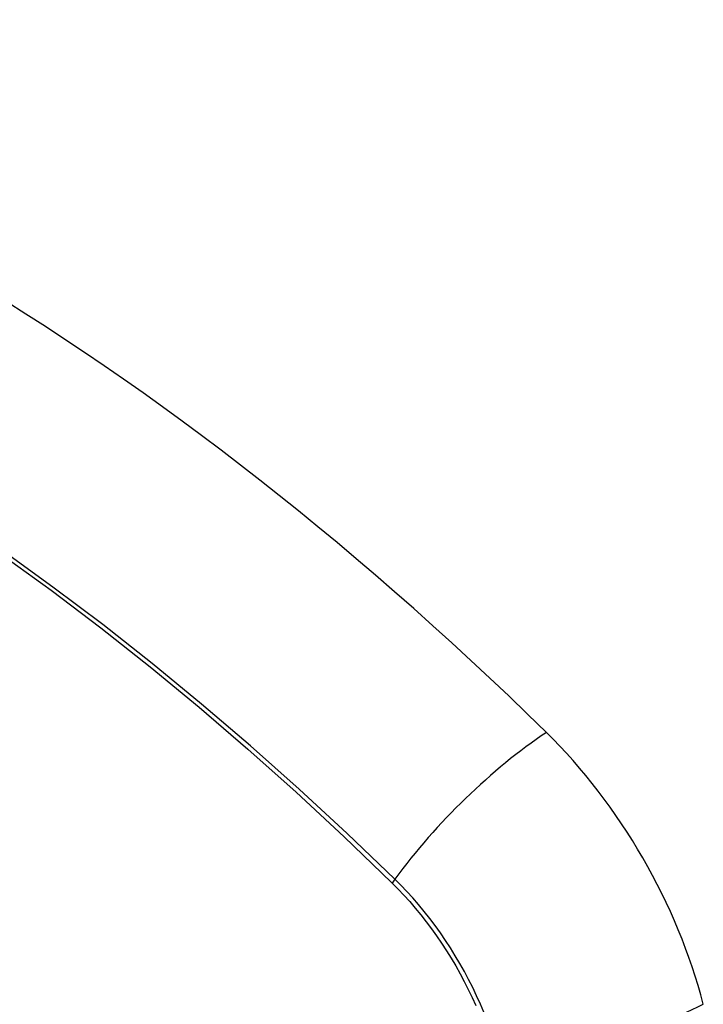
# Model space of a CAD drawing. Header units: inches. Extents: x 338.7 to 398.8, y 128 to 186.9.
# Tile 81 of 110: x 396.966 to 397.301, y 140.908 to 141.39. Entities that reach past the tile are written whole.
import ezdxf

# ---------------------------------------------------------------- set-up
doc = ezdxf.new("R2010")
doc.units = ezdxf.units.IN
doc.header["$MEASUREMENT"] = 0
doc.layers.add('Visible Edges(ANSI)', color=7, linetype='Continuous', lineweight=25)
doc.layers.add('Visible Tangent Edges(ANSI)', color=7, linetype='Continuous', lineweight=25)

msp = doc.modelspace()

# ---------------------------------------------------------------- linework, layer by layer
at = {"layer": 'Visible Edges(ANSI)'}
for centre, major_axis, start_param, end_param in [((396.92108, 140.21285), (-0.64835, 1.12588), 5.16346, 5.835982), ((396.81633, 140.7158), (0.15718, -0.27294), 2.362013, 7.062765), ((397.18287, 140.92804), (0.08841, -0.15353), 1.123593, 2.021867)]:
    msp.add_ellipse(centre, major_axis=major_axis, ratio=0.578093, start_param=start_param, end_param=end_param, dxfattribs=at)
msp.add_ellipse((396.81285, 140.7138), major_axis=(-0.15963, 0.2772), ratio=0.578093, dxfattribs=at)
at = {"layer": 'Visible Tangent Edges(ANSI)'}
msp.add_line((397.14833, 140.96746), (397.14867, 140.96713), dxfattribs=at)
at = {"layer": 'Visible Tangent Edges(ANSI)', "flags": 128}
for points in [[(396.95704, 141.12823), (396.98146, 141.11058), (397.0058, 141.09218), (397.03001, 141.07306), (397.05408, 141.05323), (397.07797, 141.03273), (397.10166, 141.01159), (397.12512, 140.98982), (397.14833, 140.96746)], [(397.14992, 140.96907), (397.1266, 140.99142), (397.10303, 141.01319), (397.07924, 141.03433), (397.05524, 141.05483), (397.03108, 141.07464), (397.00677, 141.09376), (396.98235, 141.11216), (396.95785, 141.12981)], [(397.19359, 140.90382), (397.19187, 140.90787), (397.19005, 140.9119), (397.18813, 140.91591), (397.18612, 140.91988), (397.18402, 140.92382), (397.18183, 140.92771), (397.17955, 140.93156), (397.1772, 140.93534), (397.17476, 140.93907), (397.17225, 140.94273), (397.16967, 140.94632), (397.16702, 140.94984), (397.1643, 140.95327), (397.16153, 140.95662), (397.1587, 140.95988), (397.15582, 140.96304), (397.15289, 140.96611), (397.14992, 140.96907)], [(397.14867, 140.96713), (397.15156, 140.9642), (397.15441, 140.96118), (397.15722, 140.95806), (397.15997, 140.95485), (397.16267, 140.95156), (397.16531, 140.94818), (397.1679, 140.94473), (397.17041, 140.94122), (397.17286, 140.93763), (397.17524, 140.93398), (397.17754, 140.93028), (397.17976, 140.92652), (397.1819, 140.92271), (397.18396, 140.91887), (397.18594, 140.91498), (397.18782, 140.91107), (397.18961, 140.90713)]]:
    msp.add_lwpolyline(points, dxfattribs=at)
at = {"layer": 'Visible Tangent Edges(ANSI)'}
for centre, major_axis, ratio, start_param, end_param in [((396.81534, 140.71523), (-0.17285, 0.30015), 0.578093, 5.049711, 10.658253), ((397.20845, 140.97305), (-0.08267, -0.08436), 0.355706, 4.184098, 5.092458), ((396.81529, 140.7152), (-0.1503, 0.261), 0.578093, 4.099688, 6.899754), ((397.15479, 140.9694), (-0.00685, -0.00707), 0.357498, 5.09062, 5.354327), ((397.23458, 140.92779), (-0.11438, -0.02945), 0.352863, 1.189822, 2.098181)]:
    msp.add_ellipse(centre, major_axis=major_axis, ratio=ratio, start_param=start_param, end_param=end_param, dxfattribs=at)
for centre, major_axis in [((396.81593, 140.71557), (0.17078, -0.29656)), ((396.81296, 140.71386), (-0.16238, 0.28198)), ((396.81285, 140.7138), (0.16178, -0.28094))]:
    msp.add_ellipse(centre, major_axis=major_axis, ratio=0.578093, dxfattribs=at)

doc.saveas('drawing.dxf')
